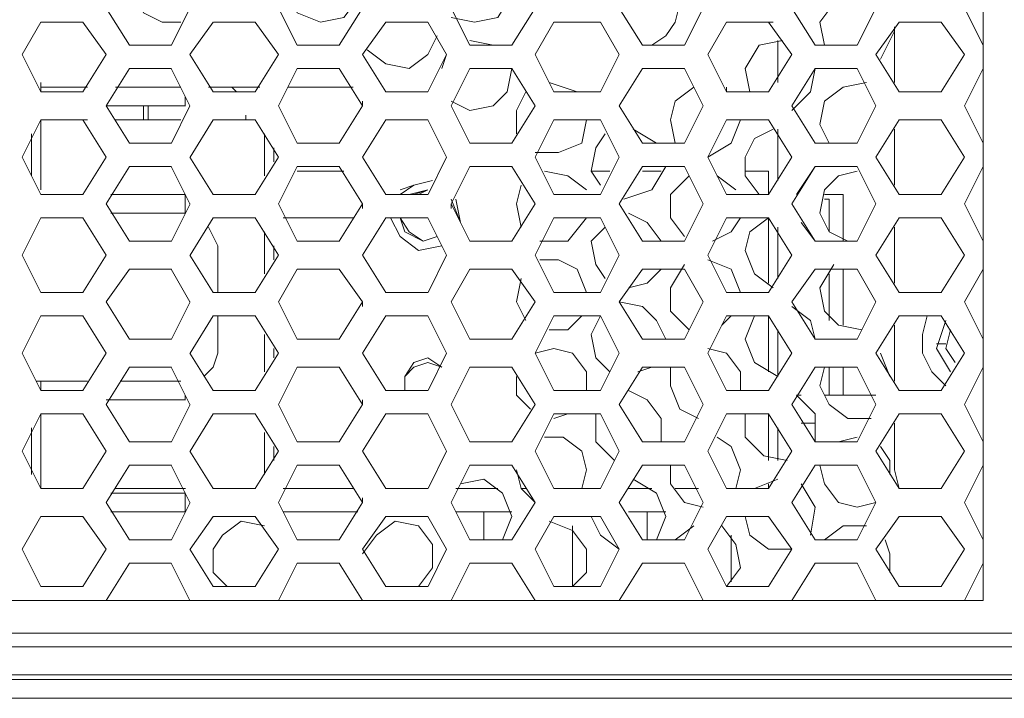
# Model space of a CAD drawing. Header units: millimetres. Extents: x 83969 to 163860, y -22594 to 4849.
# Tile 7 of 115: x 163465.89 to 163468.66, y -21453.75 to -21451.84. Entities that reach past the tile are written whole.
import ezdxf

# ---------------------------------------------------------------- set-up
doc = ezdxf.new("R2010")
doc.units = ezdxf.units.MM
doc.layers.get('0').update_dxf_attribs({"color": 251, "lineweight": 0})
doc.layers.add('_Opis_80', color=7, linetype='Continuous')

# ---------------------------------------------------------------- blocks, each defined once
blk = doc.blocks.new('UPS_2U_PA')
at = {"layer": '_Opis_80', "lineweight": 13}
for points in [[(45.1371, 54.3014), (45.1371, 46.7835)], [(39.7799, 50.7793), (39.7503, 50.6609), (39.8095, 50.5129), (39.9279, 50.4537), (40.0463, 50.4537)], [(41.7629, 50.4833), (41.9109, 50.4537), (42.0589, 50.4833), (42.1477, 50.6313), (42.1181, 50.7793)], [(43.0356, 50.3057), (43.1244, 50.3649), (43.1836, 50.4537), (43.2132, 50.5721), (43.1836, 50.6609), (43.0948, 50.7497), (43.006, 50.7793)], [(40.727, 50.6609), (40.7862, 50.5129), (40.9342, 50.4537), (41.0822, 50.4833), (41.171, 50.6017)], [(44.4267, 50.6017), (44.3083, 50.6313), (44.19, 50.5721), (44.1012, 50.4537), (44.1308, 50.3057)], [(39.5727, 50.5425), (39.7207, 50.3057)], [(39.9871, 50.3057), (40.1054, 50.5425)], [(40.6678, 50.5425), (40.7862, 50.3057)], [(41.0526, 50.3057), (41.2006, 50.5425)], [(41.7629, 50.5425), (41.8813, 50.3057)], [(42.1477, 50.3057), (42.2957, 50.5425)], [(42.8285, 50.5425), (42.9764, 50.3057)], [(43.2428, 50.3057), (43.3612, 50.5425)], [(43.9236, 50.5425), (44.0716, 50.3057)], [(44.3379, 50.3057), (44.4563, 50.5425)], [(45.0187, 50.5425), (45.1371, 50.3057)], [(39.1583, 50.4537), (39.0399, 50.2465)], [(39.4247, 50.4537), (39.1583, 50.4537)], [(39.5727, 50.2465), (39.4247, 50.4537)], [(40.2534, 50.4537), (40.1054, 50.2465)], [(40.5198, 50.4537), (40.2535, 50.4537)], [(40.6678, 50.2465), (40.5198, 50.4537)], [(41.3486, 50.4537), (41.2006, 50.2465)], [(41.6149, 50.4537), (41.3486, 50.4537)], [(41.7333, 50.2465), (41.6149, 50.4537)], [(42.4141, 50.4537), (42.2957, 50.2465)], [(42.7101, 50.4537), (42.4141, 50.4537)], [(42.8285, 50.2465), (42.7101, 50.4537)], [(43.5092, 50.4537), (43.3908, 50.2465)], [(43.7756, 50.4537), (43.5092, 50.4537)], [(43.746, 50.4537), (43.8052, 50.4537)], [(43.9236, 50.2465), (43.7756, 50.4537)], [(44.6043, 50.4537), (44.4563, 50.2465)], [(44.5747, 50.0689), (44.5747, 50.4241)], [(44.8707, 50.4537), (44.6043, 50.4537)], [(45.0187, 50.2465), (44.8707, 50.4537)], [(41.2302, 50.2761), (41.3486, 50.1873), (41.4965, 50.1577), (41.6149, 50.2465), (41.6741, 50.3649)], [(44.4859, 50.2169), (44.5747, 50.3945)], [(39.7207, 50.3057), (39.9871, 50.3057)], [(40.7862, 50.3057), (41.0526, 50.3057)], [(42.0293, 50.3057), (41.8813, 50.3353)], [(41.8813, 50.3057), (42.1477, 50.3057)], [(42.9765, 50.3057), (43.2428, 50.3057)], [(43.8644, 50.3353), (43.7164, 50.3057), (43.6276, 50.1577), (43.6572, 50.0097)], [(43.8348, 50.0689), (43.8348, 50.3353)], [(44.0716, 50.3057), (44.338, 50.3057)], [(39.0399, 50.2465), (39.1583, 50.0097)], [(39.4247, 50.0097), (39.5727, 50.2465)], [(40.1054, 50.2465), (40.2534, 50.0097)], [(40.5198, 50.0097), (40.6678, 50.2465)], [(41.2006, 50.2465), (41.3486, 50.0097)], [(41.6149, 50.0097), (41.7333, 50.2465)], [(41.7333, 50.2465), (41.7037, 50.1577)], [(42.2957, 50.2465), (42.4141, 50.0097)], [(42.7101, 50.0097), (42.8285, 50.2465)], [(43.3908, 50.2465), (43.5092, 50.0097)], [(43.7756, 50.0097), (43.9236, 50.2465)], [(44.4563, 50.2465), (44.6043, 50.0097)], [(44.8707, 50.0097), (45.0187, 50.2465)], [(39.7207, 50.1577), (39.5727, 49.9209)], [(39.9871, 50.1577), (39.7207, 50.1577)], [(40.1054, 49.9209), (39.987, 50.1577)], [(40.7862, 50.1577), (40.6678, 49.9209)], [(41.0526, 50.1577), (40.7862, 50.1577)], [(41.2006, 49.9209), (41.0526, 50.1577)], [(41.8813, 50.1577), (41.7629, 49.9209)], [(41.7629, 49.9505), (41.8813, 49.8913), (42.0293, 49.9209), (42.1181, 50.0097), (42.1477, 50.1577)], [(42.1477, 50.1577), (41.8813, 50.1577)], [(42.2957, 49.9209), (42.1477, 50.1577)], [(42.9765, 50.1577), (42.8285, 49.9209)], [(43.2428, 50.1577), (42.9765, 50.1577)], [(43.3612, 49.9209), (43.2428, 50.1577)], [(44.0716, 50.1577), (43.9236, 49.9209)], [(43.9236, 49.8913), (44.042, 50.0097), (44.0716, 50.1577)], [(44.338, 50.1577), (44.0716, 50.1577)], [(44.4563, 49.9209), (44.338, 50.1577)], [(45.1371, 50.1577), (45.0187, 49.9209)], [(39.1583, 50.0393), (39.1583, 50.0689)], [(39.1583, 50.0393), (39.1583, 50.0097)], [(39.1583, 50.0393), (39.4543, 50.0393)], [(39.6319, 50.0393), (40.0463, 50.0393)], [(40.2238, 50.0393), (40.5494, 50.0393)], [(40.4014, 50.0097), (40.3718, 50.0393)], [(40.727, 50.0393), (41.1414, 50.0393)], [(42.5621, 50.0097), (42.3845, 50.0689)], [(43.302, 50.0393), (43.1836, 49.9505), (43.154, 49.8321), (43.1836, 49.6841)], [(43.5092, 50.0097), (43.5092, 50.0393)], [(44.3971, 50.0689), (44.2492, 50.0393), (44.1308, 49.9505), (44.1012, 49.8025), (44.1604, 49.6841)], [(39.1583, 50.0097), (39.4247, 50.0097)], [(40.0758, 49.9801), (40.0758, 49.9209)], [(40.2534, 50.0097), (40.5198, 50.0097)], [(41.3486, 50.0097), (41.6149, 50.0097)], [(42.2365, 50.0097), (42.1773, 49.8913), (42.1773, 49.7433)], [(42.4141, 50.0097), (42.7101, 50.0097)], [(43.5092, 50.0097), (43.7756, 50.0097)], [(44.6043, 50.0097), (44.8707, 50.0097)], [(39.5727, 49.9209), (39.7207, 49.6841)], [(39.5727, 49.9209), (40.0759, 49.9209)], [(39.8095, 49.9209), (39.8095, 49.8321)], [(39.8391, 49.9209), (39.8391, 49.8321)], [(39.9871, 49.6841), (40.1054, 49.9209)], [(40.6678, 49.9209), (40.7862, 49.6841)], [(41.0526, 49.6841), (41.2006, 49.9209)], [(41.2006, 49.9209), (41.2006, 49.9505)], [(41.7629, 49.9209), (41.8813, 49.6841)], [(42.1477, 49.6841), (42.2957, 49.9209)], [(42.8285, 49.9209), (42.9764, 49.6841)], [(43.2428, 49.6841), (43.3612, 49.9209)], [(43.9236, 49.9209), (44.0716, 49.6841)], [(44.3379, 49.6841), (44.4563, 49.9209)], [(45.0187, 49.9209), (45.1371, 49.6841)], [(40.4606, 49.8321), (40.4606, 49.8617)], [(39.1583, 49.8321), (39.0399, 49.5953)], [(39.1583, 49.3882), (39.1583, 49.8321)], [(39.1583, 49.8321), (39.4543, 49.8321)], [(39.4247, 49.8321), (39.1583, 49.8321)], [(39.5727, 49.5953), (39.4247, 49.8321)], [(39.6319, 49.8321), (40.0463, 49.8321)], [(40.2534, 49.8321), (40.1055, 49.5953)], [(40.2534, 49.8321), (40.5198, 49.8321)], [(40.5198, 49.8321), (40.2534, 49.8321)], [(40.6678, 49.5953), (40.5198, 49.8321)], [(41.3486, 49.8321), (41.2006, 49.5953)], [(41.6149, 49.8321), (41.3486, 49.8321)], [(41.7333, 49.5953), (41.6149, 49.8321)], [(42.4141, 49.8321), (42.2957, 49.5953)], [(42.2957, 49.6249), (42.4437, 49.6249), (42.5917, 49.6841), (42.6213, 49.8321)], [(42.7101, 49.8321), (42.4141, 49.8321)], [(42.8285, 49.5953), (42.7101, 49.8321)], [(43.5092, 49.8321), (43.3908, 49.5953)], [(43.3908, 49.5953), (43.5388, 49.6841), (43.598, 49.8321)], [(43.7756, 49.8321), (43.5092, 49.8321)], [(43.9236, 49.5953), (43.7756, 49.8321)], [(44.6043, 49.8321), (44.4563, 49.5953)], [(44.8707, 49.8321), (44.6043, 49.8321)], [(45.0187, 49.5953), (44.8707, 49.8321)], [(39.0991, 49.4769), (39.0991, 49.7433)], [(40.579, 49.477), (40.579, 49.7433)], [(42.7397, 49.7433), (42.6805, 49.6545), (42.6509, 49.5065), (42.7101, 49.4178)], [(43.0652, 49.6841), (42.9172, 49.7729)], [(43.8052, 49.7729), (43.6868, 49.7137), (43.6276, 49.5953), (43.6276, 49.477), (43.7164, 49.3586)], [(43.8348, 49.4474), (43.8348, 49.7729)], [(44.5747, 49.4178), (44.5747, 49.7729)], [(39.7207, 49.6841), (39.9871, 49.6841)], [(40.6382, 49.5657), (40.6382, 49.6545)], [(40.7862, 49.6841), (41.0526, 49.6841)], [(41.8813, 49.6841), (42.1477, 49.6841)], [(42.9765, 49.6841), (43.2428, 49.6841)], [(44.0716, 49.6841), (44.338, 49.6841)], [(39.0399, 49.5953), (39.1583, 49.3586)], [(39.4247, 49.3586), (39.5727, 49.5953)], [(40.1054, 49.5953), (40.2534, 49.3586)], [(40.5198, 49.3586), (40.6678, 49.5953)], [(41.2006, 49.5953), (41.3486, 49.3586)], [(41.615, 49.3586), (41.7333, 49.5953)], [(42.2957, 49.5953), (42.4141, 49.3586)], [(42.7101, 49.3586), (42.8285, 49.5953)], [(43.3908, 49.5953), (43.5092, 49.3586)], [(43.7756, 49.3586), (43.9236, 49.5953)], [(44.4563, 49.5953), (44.6043, 49.3586)], [(44.8707, 49.3586), (45.0187, 49.5953)], [(39.7207, 49.5361), (39.5727, 49.2994)], [(39.9871, 49.5361), (39.7207, 49.5361)], [(40.1054, 49.2994), (39.987, 49.5361)], [(40.7862, 49.5361), (40.6678, 49.2994)], [(41.0526, 49.5361), (40.7862, 49.5361)], [(41.2006, 49.2994), (41.0526, 49.5361)], [(41.8813, 49.5361), (41.7629, 49.2994)], [(42.1477, 49.5361), (41.8813, 49.5361)], [(42.2957, 49.2994), (42.1477, 49.5361)], [(42.9765, 49.5361), (42.8285, 49.2994)], [(42.8581, 49.329), (43.0356, 49.3882), (43.1244, 49.5361)], [(43.2428, 49.5361), (42.9765, 49.5361)], [(43.3612, 49.2994), (43.2428, 49.5361)], [(44.0716, 49.5361), (43.9236, 49.2994)], [(43.9532, 49.3586), (44.0716, 49.5361)], [(44.338, 49.5361), (44.0716, 49.5361)], [(44.4563, 49.2994), (44.338, 49.5361)], [(45.1371, 49.5361), (45.0187, 49.2994)], [(40.7862, 49.5065), (41.0822, 49.5065)], [(42.6213, 49.3882), (42.5029, 49.477), (42.3549, 49.5065)], [(42.6509, 49.5065), (42.7693, 49.5065)], [(42.9764, 49.5065), (43.0948, 49.5065)], [(43.2724, 49.477), (43.154, 49.3586), (43.154, 49.2106), (43.2428, 49.0922)], [(43.5684, 49.3882), (43.45, 49.477)], [(43.6276, 49.5065), (43.7756, 49.5065)], [(43.7756, 49.3586), (43.7756, 49.5065)], [(44.3379, 49.5065), (44.2196, 49.477), (44.1308, 49.3882), (44.1012, 49.2402), (44.1604, 49.1218), (44.2788, 49.0626)], [(41.6445, 49.4473), (41.5261, 49.4178), (41.4374, 49.3882)], [(41.6445, 49.4473), (41.5261, 49.4178), (41.4374, 49.3586)], [(42.2069, 49.4178), (42.1773, 49.2994), (42.2069, 49.1514)], [(39.1583, 49.3586), (39.4247, 49.3586)], [(40.0759, 49.3586), (39.6023, 49.3586)], [(40.0758, 49.2402), (40.0758, 49.3586)], [(40.2534, 49.3586), (40.5198, 49.3586)], [(41.3486, 49.3586), (41.6149, 49.3586)], [(41.6149, 49.3882), (41.4965, 49.3586)], [(41.5261, 49.3586), (41.6149, 49.3882), (41.5557, 49.3586)], [(42.4141, 49.3586), (42.7101, 49.3586)], [(43.5092, 49.3586), (43.7756, 49.3586)], [(44.2492, 49.3586), (44.1308, 49.3586)], [(44.2492, 49.0626), (44.2492, 49.3586)], [(44.6043, 49.3586), (44.8707, 49.3586)], [(39.5727, 49.2994), (39.7207, 49.0626)], [(39.9871, 49.0626), (40.1055, 49.2994)], [(40.6678, 49.2994), (40.7862, 49.0626)], [(41.0526, 49.0626), (41.2006, 49.2994)], [(41.2006, 49.2994), (41.2006, 49.2698)], [(41.8221, 49.181), (41.7629, 49.329)], [(41.7629, 49.2994), (41.8813, 49.0626)], [(41.7629, 49.2698), (41.7629, 49.2994)], [(41.7629, 49.2698), (41.7629, 49.2994)], [(41.8221, 49.181), (41.7925, 49.329)], [(42.1477, 49.0626), (42.2957, 49.2994)], [(42.8285, 49.2994), (42.9764, 49.0626)], [(43.2428, 49.0626), (43.3612, 49.2994)], [(43.9236, 49.2994), (44.0716, 49.0626)], [(44.1308, 49.329), (44.1604, 49.329)], [(44.1604, 49.329), (44.1604, 49.1218)], [(44.3379, 49.0626), (44.4563, 49.2994)], [(45.0187, 49.2994), (45.1371, 49.0626)], [(40.0759, 49.2402), (39.6023, 49.2402)], [(43.0948, 49.0626), (43.006, 49.181), (42.8877, 49.2402)], [(39.1583, 49.2106), (39.0399, 48.9738)], [(39.4247, 49.2106), (39.1583, 49.2106)], [(39.5727, 48.9738), (39.4247, 49.2106)], [(40.2534, 49.2106), (40.1055, 48.9738)], [(40.283, 49.033), (40.2238, 49.1514)], [(40.5198, 49.2106), (40.2534, 49.2106)], [(40.6678, 48.9738), (40.5198, 49.2106)], [(40.6974, 49.2106), (41.1414, 49.2106)], [(41.3486, 49.2106), (41.2006, 48.9738)], [(41.6149, 49.2106), (41.3486, 49.2106)], [(41.3782, 49.2106), (41.4374, 49.0922), (41.5557, 49.0034), (41.7037, 49.033)], [(41.3782, 49.2106), (41.4374, 49.0922), (41.5557, 49.0034), (41.7037, 49.033)], [(41.4374, 49.2106), (41.467, 49.1218), (41.5853, 49.0626), (41.6741, 49.0922)], [(41.4374, 49.2106), (41.467, 49.1218), (41.5853, 49.0626), (41.6741, 49.0922)], [(41.4374, 49.2106), (41.4965, 49.1218), (41.5853, 49.0626), (41.6741, 49.0922)], [(41.7333, 48.9738), (41.6149, 49.2106)], [(42.4141, 49.2106), (42.2957, 48.9738)], [(42.3253, 49.0626), (42.5029, 49.0626), (42.6213, 49.2106)], [(42.7101, 49.2106), (42.4141, 49.2106)], [(42.7397, 49.1514), (42.6509, 49.0626), (42.6805, 48.9146), (42.7397, 48.8258)], [(42.8285, 48.9738), (42.7101, 49.2106)], [(43.5092, 49.2106), (43.3908, 48.9738)], [(43.4204, 49.0626), (43.5388, 49.1218), (43.598, 49.2106)], [(43.7756, 49.2106), (43.5092, 49.2106)], [(43.7756, 49.2106), (43.6572, 49.1218), (43.6276, 49.0034), (43.6868, 48.8554), (43.8052, 48.7666)], [(43.9236, 48.9738), (43.7756, 49.2106)], [(43.7756, 48.7962), (43.7756, 49.2106)], [(43.8348, 48.8258), (43.8348, 49.1514)], [(44.0716, 49.0626), (43.9828, 49.181)], [(44.6043, 49.2106), (44.4563, 48.9738)], [(44.5747, 48.7962), (44.5747, 49.1514)], [(44.8707, 49.2106), (44.6043, 49.2106)], [(45.0187, 48.9738), (44.8707, 49.2106)], [(40.579, 48.8554), (40.579, 49.1218)], [(39.7207, 49.0626), (39.9871, 49.0626)], [(40.283, 48.737), (40.283, 49.033)], [(40.6382, 48.9442), (40.6382, 49.033)], [(40.7862, 49.0626), (41.0526, 49.0626)], [(41.8813, 49.0626), (42.1477, 49.0626)], [(42.9764, 49.0626), (43.2428, 49.0626)], [(44.0716, 49.0626), (44.338, 49.0626)], [(39.0399, 48.9738), (39.1583, 48.737)], [(39.4247, 48.737), (39.5727, 48.9738)], [(40.1054, 48.9738), (40.2534, 48.737)], [(40.5198, 48.737), (40.6678, 48.9738)], [(41.2006, 48.9738), (41.3486, 48.737)], [(41.615, 48.737), (41.7333, 48.9738)], [(42.2957, 48.9738), (42.4141, 48.737)], [(42.7101, 48.737), (42.8285, 48.9738)], [(43.3908, 48.9738), (43.5092, 48.737)], [(43.7756, 48.737), (43.9236, 48.9738)], [(44.4563, 48.9738), (44.6043, 48.737)], [(44.8707, 48.737), (45.0187, 48.9738)], [(42.6213, 48.737), (42.5621, 48.885), (42.4437, 48.9442), (42.3253, 48.9442)], [(43.2428, 48.9146), (43.154, 48.7666), (43.154, 48.6186), (43.2724, 48.5002)], [(43.598, 48.737), (43.5388, 48.885), (43.3908, 48.9442)], [(44.19, 48.9146), (44.1012, 48.7666), (44.1308, 48.6186), (44.2196, 48.5298), (44.3675, 48.5002)], [(39.7207, 48.885), (39.5727, 48.6778)], [(39.9871, 48.885), (39.7207, 48.885)], [(40.1054, 48.6778), (39.987, 48.885)], [(40.7862, 48.885), (40.6678, 48.6778)], [(41.0526, 48.885), (40.7862, 48.885)], [(41.2006, 48.6778), (41.0526, 48.885)], [(41.8813, 48.885), (41.7629, 48.6778)], [(42.1477, 48.885), (41.8813, 48.885)], [(42.2957, 48.6778), (42.1477, 48.885)], [(42.9765, 48.885), (42.8285, 48.6778)], [(42.8877, 48.7666), (43.006, 48.7962), (43.0948, 48.885)], [(43.2428, 48.885), (42.9764, 48.885)], [(43.3612, 48.6778), (43.2428, 48.885)], [(44.0716, 48.885), (43.9236, 48.6778)], [(44.3379, 48.885), (44.0716, 48.885)], [(44.1604, 48.8554), (44.1604, 48.5594)], [(44.2492, 48.5298), (44.2492, 48.885)], [(44.4563, 48.6778), (44.338, 48.885)], [(45.1371, 48.885), (45.0187, 48.6778)], [(42.2069, 48.8258), (42.1773, 48.6778), (42.2365, 48.5594)], [(39.1583, 48.737), (39.4247, 48.737)], [(40.2534, 48.737), (40.5198, 48.737)], [(41.3486, 48.737), (41.6149, 48.737)], [(42.4141, 48.737), (42.7101, 48.737)], [(43.5092, 48.737), (43.7756, 48.737)], [(44.6043, 48.737), (44.8707, 48.737)], [(39.5727, 48.6778), (39.7207, 48.441)], [(39.9871, 48.441), (40.1055, 48.6778)], [(40.6678, 48.6778), (40.7862, 48.441)], [(41.0526, 48.441), (41.2006, 48.6778)], [(41.2006, 48.6778), (41.2006, 48.6482)], [(41.7629, 48.6778), (41.8813, 48.441)], [(42.1477, 48.441), (42.2957, 48.6778)], [(42.8285, 48.6778), (42.9764, 48.441)], [(43.1244, 48.441), (43.0652, 48.5594), (42.9764, 48.6482), (42.8285, 48.6778)], [(43.2428, 48.441), (43.3612, 48.6778)], [(43.9236, 48.6778), (44.0716, 48.441)], [(44.3379, 48.441), (44.4563, 48.6778)], [(45.0187, 48.6778), (45.1371, 48.441)], [(39.1583, 48.589), (39.0399, 48.3522)], [(39.4247, 48.589), (39.1583, 48.589)], [(39.5727, 48.3522), (39.4247, 48.589)], [(40.2534, 48.589), (40.1055, 48.3522)], [(40.5198, 48.589), (40.2534, 48.589)], [(40.283, 48.3522), (40.283, 48.589)], [(40.6678, 48.3522), (40.5198, 48.589)], [(41.3486, 48.589), (41.2006, 48.3522)], [(41.6149, 48.589), (41.3486, 48.589)], [(41.7333, 48.3522), (41.6149, 48.589)], [(42.4141, 48.589), (42.2957, 48.3522)], [(42.3845, 48.5002), (42.5029, 48.5002), (42.5917, 48.589)], [(42.7101, 48.589), (42.4141, 48.589)], [(42.7101, 48.589), (42.6509, 48.4706), (42.6805, 48.3226), (42.7693, 48.2338)], [(42.8285, 48.3522), (42.7101, 48.589)], [(43.5092, 48.589), (43.3908, 48.3522)], [(43.4796, 48.5298), (43.5388, 48.589)], [(43.7756, 48.589), (43.5092, 48.589)], [(43.6868, 48.589), (43.6276, 48.441), (43.6868, 48.293), (43.8348, 48.2042)], [(43.9236, 48.3522), (43.7756, 48.589)], [(43.7756, 48.2338), (43.7756, 48.589)], [(44.0716, 48.441), (44.042, 48.5594), (43.9236, 48.6482)], [(44.6043, 48.589), (44.4563, 48.3522)], [(44.8707, 48.589), (44.6043, 48.589)], [(44.7819, 48.589), (44.7523, 48.4706), (44.7523, 48.3522), (44.8115, 48.2338), (44.9003, 48.145)], [(45.0187, 48.3522), (44.8707, 48.589)], [(44.5747, 48.1746), (44.5747, 48.5298)], [(44.9003, 48.5594), (44.8411, 48.3818), (44.9299, 48.2338)], [(40.579, 48.2338), (40.579, 48.4706)], [(43.8348, 48.2042), (43.8348, 48.5002)], [(44.9299, 48.5002), (44.9003, 48.3818), (44.9595, 48.293)], [(39.7207, 48.441), (39.9871, 48.441)], [(40.7862, 48.441), (41.0526, 48.441)], [(41.8813, 48.441), (42.1477, 48.441)], [(42.9764, 48.441), (43.2428, 48.441)], [(44.0716, 48.441), (44.3379, 48.441)], [(44.8411, 48.4114), (44.9003, 48.4114)], [(39.0399, 48.3522), (39.1583, 48.1154)], [(39.4247, 48.1154), (39.5727, 48.3522)], [(40.1054, 48.3522), (40.2534, 48.1155)], [(40.1942, 48.2042), (40.2534, 48.2634), (40.283, 48.3522)], [(40.5198, 48.1154), (40.6678, 48.3522)], [(40.6382, 48.3226), (40.6382, 48.3818)], [(41.2006, 48.3522), (41.3485, 48.1155)], [(41.615, 48.1155), (41.7333, 48.3522)], [(42.6213, 48.1155), (42.6213, 48.2338), (42.5325, 48.3522), (42.4141, 48.3818), (42.2957, 48.3522)], [(42.2957, 48.3522), (42.4141, 48.1154)], [(42.7101, 48.1155), (42.8285, 48.3522)], [(43.598, 48.1155), (43.598, 48.2338), (43.5092, 48.3522), (43.3908, 48.3818)], [(43.3908, 48.3522), (43.5092, 48.1154)], [(43.7756, 48.1154), (43.9236, 48.3522)], [(44.4563, 48.3522), (44.6043, 48.1155)], [(44.5451, 48.2042), (44.4859, 48.3522)], [(44.8707, 48.1154), (45.0187, 48.3522)], [(41.7037, 48.2634), (41.6149, 48.3226), (41.5261, 48.293), (41.467, 48.2042), (41.467, 48.1155)], [(41.7037, 48.2634), (41.6149, 48.293), (41.5261, 48.2634), (41.467, 48.2042), (41.467, 48.1155)], [(41.7037, 48.2634), (41.6149, 48.293), (41.5261, 48.2634), (41.467, 48.2042), (41.467, 48.1155)], [(39.7207, 48.2634), (39.5727, 48.0267)], [(39.9871, 48.2634), (39.7207, 48.2634)], [(40.1054, 48.0267), (39.987, 48.2634)], [(40.7862, 48.2634), (40.6678, 48.0267)], [(41.0526, 48.2634), (40.7862, 48.2634)], [(41.2006, 48.0267), (41.0526, 48.2634)], [(41.8813, 48.2634), (41.7629, 48.0267)], [(42.1477, 48.2634), (41.8813, 48.2634)], [(42.2957, 48.0266), (42.1477, 48.2634)], [(42.9765, 48.2634), (42.8285, 48.0267)], [(42.9468, 48.2338), (43.0356, 48.2634)], [(43.2428, 48.2634), (42.9764, 48.2634)], [(43.154, 48.2634), (43.154, 48.145), (43.2132, 47.9971), (43.3316, 47.9379)], [(43.3612, 48.0266), (43.2428, 48.2634)], [(44.0716, 48.2634), (43.9236, 48.0267)], [(44.3379, 48.2634), (44.0716, 48.2634)], [(44.1308, 48.2634), (44.1012, 48.145), (44.1604, 48.0267), (44.2788, 47.9379), (44.4267, 47.9379)], [(44.1604, 48.2634), (44.1604, 48.0859)], [(44.2492, 48.0859), (44.2492, 48.2634)], [(44.4563, 48.0267), (44.338, 48.2634)], [(45.1371, 48.2634), (45.0187, 48.0267)], [(39.1583, 48.1746), (39.1287, 48.1746)], [(39.1583, 48.1746), (39.1583, 48.1154)], [(39.1583, 48.1746), (39.4543, 48.1746)], [(39.6615, 48.1746), (40.0463, 48.1746)], [(42.1773, 48.2042), (42.1773, 48.0858), (42.2661, 47.9971)], [(39.1583, 48.1155), (39.4247, 48.1155)], [(40.2534, 48.1155), (40.5198, 48.1155)], [(41.3486, 48.1155), (41.6149, 48.1155)], [(42.4141, 48.1155), (42.7101, 48.1155)], [(43.0948, 47.7899), (43.0948, 47.9379), (43.006, 48.0563), (42.8877, 48.1155)], [(43.5092, 48.1155), (43.7756, 48.1155)], [(44.6043, 48.1155), (44.8707, 48.1155)], [(39.5727, 48.0563), (40.0759, 48.0563)], [(39.5727, 48.0267), (39.7207, 47.7899)], [(39.9871, 47.7899), (40.1055, 48.0267)], [(40.0758, 48.0858), (40.0758, 48.0563)], [(40.6678, 48.0267), (40.7862, 47.7899)], [(41.0526, 47.7899), (41.2006, 48.0267)], [(41.2006, 48.0563), (41.2006, 48.0267)], [(41.7629, 48.0266), (41.8813, 47.7899)], [(42.1477, 47.7899), (42.2957, 48.0267)], [(42.8285, 48.0266), (42.9764, 47.7899)], [(43.2428, 47.7899), (43.3612, 48.0267)], [(43.9236, 48.0267), (44.0716, 47.7899)], [(43.9532, 48.0858), (43.9828, 48.0858)], [(44.0716, 47.7899), (44.0716, 47.9675), (43.9532, 48.0858)], [(44.1308, 48.0858), (44.4563, 48.0858)], [(44.3379, 47.7899), (44.4563, 48.0267)], [(45.0187, 48.0267), (45.1371, 47.7899)], [(39.1583, 47.9675), (39.0399, 47.7307)], [(39.1583, 47.4939), (39.1583, 47.9675)], [(39.4247, 47.9675), (39.1583, 47.9675)], [(39.5727, 47.7307), (39.4247, 47.9675)], [(40.2534, 47.9675), (40.1055, 47.7307)], [(40.5198, 47.9675), (40.2534, 47.9675)], [(40.6678, 47.7307), (40.5198, 47.9675)], [(41.3486, 47.9675), (41.2006, 47.7307)], [(41.6149, 47.9675), (41.3486, 47.9675)], [(41.7333, 47.7307), (41.6149, 47.9675)], [(42.4141, 47.9675), (42.2957, 47.7307)], [(42.7101, 47.9675), (42.4141, 47.9675)], [(42.4141, 47.9379), (42.5029, 47.9675)], [(42.6805, 47.9675), (42.6805, 47.7899), (42.7989, 47.6715)], [(42.8285, 47.7307), (42.7101, 47.9675)], [(43.5092, 47.9675), (43.3908, 47.7307)], [(43.7756, 47.9675), (43.5092, 47.9675)], [(43.6276, 47.9675), (43.6276, 47.8195), (43.746, 47.7011), (43.894, 47.6715)], [(43.9236, 47.7307), (43.7756, 47.9675)], [(43.7756, 47.6715), (43.7756, 47.9675)], [(44.6043, 47.9675), (44.4563, 47.7307)], [(44.8707, 47.9675), (44.6043, 47.9675)], [(45.0187, 47.7307), (44.8707, 47.9675)], [(44.0716, 47.9083), (43.9828, 47.9083)], [(44.5747, 47.6123), (44.5747, 47.9083)], [(39.0991, 47.5827), (39.0991, 47.8787)], [(40.579, 47.5827), (40.579, 47.8491)], [(43.8348, 47.6715), (43.8348, 47.8787)], [(39.0991, 47.6123), (39.0991, 47.8195)], [(39.7207, 47.7899), (39.9871, 47.7899)], [(40.7862, 47.7899), (41.0526, 47.7899)], [(41.8813, 47.7899), (42.1477, 47.7899)], [(42.5917, 47.4939), (42.6213, 47.6123), (42.5917, 47.7307), (42.4733, 47.8195), (42.3549, 47.8195)], [(42.9765, 47.7899), (43.2428, 47.7899)], [(43.5684, 47.4939), (43.598, 47.6123), (43.5388, 47.7603), (43.45, 47.8195)], [(44.0716, 47.7899), (44.338, 47.7899)], [(44.3379, 47.8195), (44.2196, 47.7899)], [(39.0399, 47.7307), (39.1583, 47.4939)], [(39.4247, 47.4939), (39.5727, 47.7307)], [(40.1054, 47.7307), (40.2534, 47.4939)], [(40.5198, 47.4939), (40.6678, 47.7307)], [(40.6382, 47.6715), (40.6382, 47.7603)], [(41.2006, 47.7307), (41.3485, 47.4939)], [(41.615, 47.4939), (41.7333, 47.7307)], [(42.2957, 47.7307), (42.4141, 47.4939)], [(42.7101, 47.4939), (42.8285, 47.7307)], [(43.3908, 47.7307), (43.5092, 47.4939)], [(43.7756, 47.4939), (43.9236, 47.7307)], [(44.4563, 47.7307), (44.6043, 47.4939)], [(44.5451, 47.5827), (44.5451, 47.6715), (44.4859, 47.7603)], [(44.8707, 47.4939), (45.0187, 47.7307)], [(39.7207, 47.6419), (39.5727, 47.4051)], [(39.9871, 47.6419), (39.7207, 47.6419)], [(40.1054, 47.4051), (39.987, 47.6419)], [(40.7862, 47.6419), (40.6678, 47.4051)], [(41.0526, 47.6419), (40.7862, 47.6419)], [(41.2006, 47.4051), (41.0526, 47.6419)], [(41.8813, 47.6419), (41.7629, 47.4051)], [(42.1477, 47.6419), (41.8813, 47.6419)], [(42.2957, 47.4051), (42.1477, 47.6419)], [(42.1773, 47.6123), (42.2069, 47.4939), (42.2957, 47.4051)], [(42.9764, 47.6419), (42.8285, 47.4051)], [(43.2428, 47.6419), (42.9764, 47.6419)], [(43.154, 47.6419), (43.154, 47.5235), (43.2428, 47.4051), (43.3612, 47.3755)], [(43.3612, 47.4051), (43.2428, 47.6419)], [(44.0716, 47.6419), (43.9236, 47.4051)], [(44.3379, 47.6419), (44.0716, 47.6419)], [(44.1012, 47.6419), (44.1308, 47.5235), (44.2196, 47.4051), (44.3379, 47.3755), (44.4563, 47.4051)], [(44.4563, 47.4051), (44.338, 47.6419)], [(44.5747, 47.6123), (44.6043, 47.4939)], [(45.1371, 47.6419), (45.0187, 47.4051)], [(42.0885, 47.1683), (42.1477, 47.3163), (42.0885, 47.4643), (41.9701, 47.5531), (41.8221, 47.5235)], [(43.0652, 47.1683), (43.1244, 47.3163), (43.0652, 47.4643), (42.9172, 47.5531)], [(43.8348, 47.5531), (43.6868, 47.4939)], [(39.1583, 47.4939), (39.4247, 47.4939)], [(39.1583, 47.4939), (39.4247, 47.4939)], [(40.0759, 47.4643), (39.6023, 47.4643)], [(39.6319, 47.4939), (40.0759, 47.4939)], [(40.0758, 47.3459), (40.0758, 47.4643)], [(40.2534, 47.4939), (40.5198, 47.4939)], [(40.2534, 47.4939), (40.5198, 47.4939)], [(40.6974, 47.4939), (41.1414, 47.4939)], [(41.3486, 47.4939), (41.6149, 47.4939)], [(41.7925, 47.4939), (42.0589, 47.4939)], [(42.2069, 47.4939), (42.2365, 47.4939)], [(42.4141, 47.4939), (42.7101, 47.4939)], [(42.4141, 47.4939), (42.5917, 47.4939)], [(42.8876, 47.4939), (43.0356, 47.4939)], [(43.1836, 47.4939), (43.3316, 47.4939)], [(43.5092, 47.4939), (43.7756, 47.4939)], [(43.5092, 47.4939), (43.5684, 47.4939)], [(43.6868, 47.4939), (43.7756, 47.4939)], [(43.7756, 47.4939), (43.7756, 47.5235)], [(43.7756, 47.4939), (43.7756, 47.5235)], [(44.042, 47.1979), (44.0716, 47.3755), (43.9828, 47.5235)], [(44.6043, 47.4939), (44.8707, 47.4939)], [(39.5727, 47.4051), (39.7207, 47.1683)], [(39.9871, 47.1683), (40.1055, 47.4051)], [(40.6678, 47.4051), (40.7862, 47.1683)], [(41.0526, 47.1683), (41.2006, 47.4051)], [(41.2006, 47.4051), (41.2006, 47.4347)], [(41.7629, 47.4051), (41.8813, 47.1683)], [(42.1477, 47.1683), (42.2957, 47.4051)], [(42.8285, 47.4051), (42.9764, 47.1683)], [(43.2428, 47.1683), (43.3612, 47.4051)], [(43.9236, 47.4051), (44.0716, 47.1683)], [(44.3379, 47.1683), (44.4563, 47.4051)], [(45.0187, 47.4051), (45.1371, 47.1683)], [(40.0759, 47.3459), (39.6023, 47.3459)], [(41.171, 47.3459), (40.6974, 47.3459)], [(41.7925, 47.3459), (42.1477, 47.3459)], [(41.9701, 47.1683), (41.9701, 47.3459)], [(42.8876, 47.3459), (43.1244, 47.3459)], [(43.006, 47.1683), (43.006, 47.3459)], [(39.1583, 47.3163), (39.0399, 47.1091)], [(39.4247, 47.3163), (39.1583, 47.3163)], [(39.5727, 47.1091), (39.4247, 47.3163)], [(40.2534, 47.3163), (40.1055, 47.1091)], [(40.5198, 47.3163), (40.2534, 47.3163)], [(40.579, 47.2571), (40.431, 47.2867), (40.3126, 47.1979), (40.2534, 47.1091), (40.2534, 46.9611), (40.3422, 46.8723)], [(40.6678, 47.1091), (40.5198, 47.3163)], [(41.3486, 47.3163), (41.2006, 47.1091)], [(41.5557, 46.8723), (41.6445, 46.9907), (41.6445, 47.1387), (41.5557, 47.2571), (41.4078, 47.2867), (41.2894, 47.1979), (41.2006, 47.0795)], [(41.6149, 47.3163), (41.3486, 47.3163)], [(41.7333, 47.1091), (41.6149, 47.3163)], [(42.4141, 47.3163), (42.2957, 47.1091)], [(42.5325, 46.8723), (42.6213, 46.9611), (42.6213, 47.1091), (42.5325, 47.2275), (42.3845, 47.2867)], [(42.7101, 47.3163), (42.4141, 47.3163)], [(42.6509, 47.3163), (42.7101, 47.1979), (42.8285, 47.1091)], [(42.8285, 47.1091), (42.7101, 47.3163)], [(43.5092, 47.3163), (43.3908, 47.1091)], [(43.7756, 47.3163), (43.5092, 47.3163)], [(43.6276, 47.3163), (43.6572, 47.1979), (43.7756, 47.1091), (43.9236, 47.1091)], [(43.9236, 47.1091), (43.7756, 47.3163)], [(44.6043, 47.3163), (44.4563, 47.1091)], [(44.8707, 47.3163), (44.6043, 47.3163)], [(45.0187, 47.1091), (44.8707, 47.3163)], [(42.5325, 46.8723), (42.5325, 47.2571)], [(43.302, 47.2571), (43.1836, 47.1683)], [(43.5092, 46.8723), (43.598, 46.9907), (43.5684, 47.1387), (43.4796, 47.2571)], [(44.3971, 47.2571), (44.2492, 47.2571), (44.1308, 47.1683)], [(39.7207, 47.1683), (39.9871, 47.1683)], [(40.7862, 47.1683), (41.0526, 47.1683)], [(41.8813, 47.1683), (42.1477, 47.1683)], [(42.9764, 47.1683), (43.2428, 47.1683)], [(43.5388, 46.9019), (43.5388, 47.1979)], [(44.0716, 47.1683), (44.3379, 47.1683)], [(44.5451, 46.9611), (44.5451, 47.0795), (44.5155, 47.1683)], [(39.0399, 47.1091), (39.1583, 46.8723)], [(39.4247, 46.8723), (39.5727, 47.1091)], [(40.1054, 47.1091), (40.2534, 46.8723)], [(40.5198, 46.8723), (40.6678, 47.1091)], [(41.2006, 47.1091), (41.3485, 46.8723)], [(41.615, 46.8723), (41.7333, 47.1091)], [(42.2957, 47.1091), (42.4141, 46.8723)], [(42.7101, 46.8723), (42.8285, 47.1091)], [(43.3908, 47.1091), (43.5092, 46.8723)], [(43.7756, 46.8723), (43.9236, 47.1091)], [(44.4563, 47.1091), (44.6043, 46.8723)], [(44.8707, 46.8723), (45.0187, 47.1091)], [(39.7207, 47.0203), (39.5727, 46.7835)], [(39.987, 47.0203), (39.7207, 47.0203)], [(40.1054, 46.7835), (39.987, 47.0203)], [(40.7862, 47.0203), (40.6678, 46.7835)], [(41.0526, 47.0203), (40.7862, 47.0203)], [(41.2006, 46.7835), (41.0526, 47.0203)], [(41.8813, 47.0203), (41.7629, 46.7835)], [(42.1477, 47.0203), (41.8813, 47.0203)], [(42.2957, 46.7835), (42.1477, 47.0203)], [(42.9764, 47.0203), (42.8285, 46.7835)], [(43.2428, 47.0203), (42.9764, 47.0203)], [(43.3612, 46.7835), (43.2428, 47.0203)], [(44.0716, 47.0203), (43.9236, 46.7835)], [(44.3379, 47.0203), (44.0715, 47.0203)], [(44.4563, 46.7835), (44.3379, 47.0203)], [(45.1371, 47.0203), (45.0187, 46.7835)], [(39.1583, 46.8723), (39.4247, 46.8723)], [(40.2534, 46.8723), (40.5198, 46.8723)], [(41.3485, 46.8723), (41.6149, 46.8723)], [(42.4141, 46.8723), (42.7101, 46.8723)], [(43.5092, 46.8723), (43.7756, 46.8723)], [(44.6043, 46.8723), (44.8707, 46.8723)], [(45.1371, 46.7835), (35.4882, 46.7835)], [(63.9613, 46.5764), (35.281, 46.5764)], [(35.1922, 46.4876), (64.0797, 46.4876)], [(23.6786, 46.31), (66.9803, 46.31)], [(23.6786, 46.2804), (66.9803, 46.2804)], [(67.4835, 46.162), (23.1754, 46.162)]]:
    blk.add_lwpolyline(points, dxfattribs=at)

msp = doc.modelspace()

# ---------------------------------------------------------------- block references
at = {"xscale": 0.4438665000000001, "yscale": 0.4438665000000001, "zscale": 0.4438665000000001}
msp.add_blockref('UPS_2U_PA', (163448.5679, -21474.2419), dxfattribs=at)

doc.saveas('drawing.dxf')
